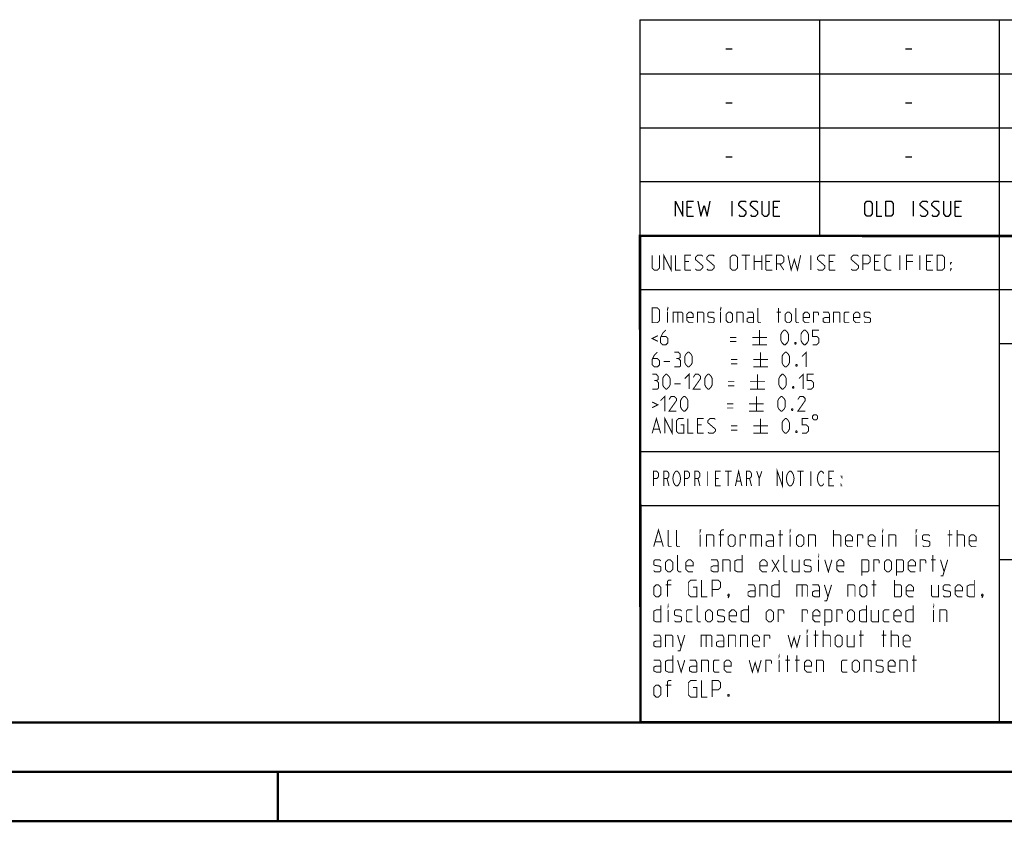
# Model space of a CAD drawing. Header units: millimetres. Extents: x 0 to 420, y 0 to 297.
# Tile 30 of 49: x 184 to 284, y 0 to 81. Entities that reach past the tile are written whole.
import ezdxf

# ---------------------------------------------------------------- set-up
doc = ezdxf.new("R2010")
doc.units = ezdxf.units.MM
doc.header["$LTSCALE"] = 23.1
doc.layers.get('0').update_dxf_attribs({"linetype": 'CONTINUOUS'})

msp = doc.modelspace()

# ---------------------------------------------------------------- linework, layer by layer
at = {"color": 2, "linetype": 'CONTINUOUS'}
for p, q in [((246.8497, 81.4948), (409.8097, 81.4948)), ((246.8497, 81.4948), (246.8497, 10.1248)), ((265.1297, 81.4948), (265.1297, 59.5348)), ((283.4097, 81.4948), (283.4097, 10.1248)), ((255.5968, 78.5355), (256.2397, 78.5355)), ((273.8768, 78.5355), (274.5197, 78.5355)), ((246.8497, 76.0048), (409.8097, 76.0048)), ((255.5968, 73.0455), (256.2397, 73.0455)), ((273.8768, 73.0455), (274.5197, 73.0455)), ((246.8497, 70.5148), (409.8097, 70.5148)), ((255.5968, 67.5555), (256.2397, 67.5555)), ((273.8768, 67.5555), (274.5197, 67.5555)), ((246.8497, 65.0248), (409.8097, 65.0248)), ((252.079, 62.387), (251.6504, 62.387)), ((256.2218, 61.5298), (256.2218, 63.0298)), ((260.8647, 62.387), (260.4361, 62.387)), ((274.6982, 61.5298), (274.6982, 63.0298)), ((279.3411, 62.387), (278.9125, 62.387)), ((251.6504, 61.5298), (252.2932, 61.5298)), ((260.4361, 61.5298), (261.0789, 61.5298)), ((278.9125, 61.5298), (279.5554, 61.5298)), ((246.8497, 59.5348), (409.8097, 59.5348)), ((246.8497, 54.0448), (356.5297, 54.0448)), ((283.4097, 48.5548), (338.2497, 48.5548)), ((246.8497, 37.5748), (283.4097, 37.5748)), ((246.8497, 32.0848), (283.4097, 32.0848)), ((283.4097, 26.5948), (301.6897, 26.5948)), ((246.8497, 10.1248), (409.8097, 10.1248))]:
    msp.add_line(p, q, dxfattribs=at)
at = {"color": 7, "linetype": 'CONTINUOUS'}
for p, q in [((246.9195, 10.2171), (246.8474, 59.5185)), ((246.8681, 59.5058), (409.628, 59.4942)), ((409.86, 10.0737), (25.007, 10.0134))]:
    msp.add_line(p, q, dxfattribs=at)
at = {"color": 2, "linetype": 'CONTINUOUS'}
for points in [[(250.4718, 61.5298), (250.4718, 63.0298), (251.2218, 61.5298), (251.2218, 63.0298)], [(251.6504, 61.5298), (251.6504, 63.0298), (252.2932, 63.0298)], [(252.7218, 63.0298), (253.0432, 61.5298), (253.3647, 62.6013), (253.6861, 61.5298), (254.0075, 63.0298)], [(256.9004, 61.637), (257.0075, 61.5298), (257.4361, 61.5298), (257.6504, 61.7441), (257.6504, 61.9584), (256.9004, 62.6013), (256.9004, 62.8155), (257.1147, 63.0298), (257.5432, 63.0298), (257.6504, 62.9227)], [(258.079, 61.637), (258.1861, 61.5298), (258.6147, 61.5298), (258.8289, 61.7441), (258.8289, 61.9584), (258.079, 62.6013), (258.079, 62.8155), (258.2932, 63.0298), (258.7218, 63.0298), (258.8289, 62.9227)], [(259.2575, 63.0298), (259.2575, 61.7441), (259.4718, 61.5298), (259.7932, 61.5298), (260.0075, 61.7441), (260.0075, 63.0298)], [(260.4361, 61.5298), (260.4361, 63.0298), (261.0789, 63.0298)], [(269.734, 61.7441), (269.734, 62.8155), (269.9482, 63.0298), (270.2697, 63.0298), (270.4839, 62.8155), (270.4839, 61.7441), (270.2697, 61.5298), (269.9482, 61.5298), (269.734, 61.7441)], [(270.9125, 63.0298), (270.9125, 61.5298), (271.4482, 61.5298)], [(271.8768, 61.5298), (271.8768, 63.0298), (272.4125, 63.0298), (272.6268, 62.8155), (272.6268, 61.7441), (272.4125, 61.5298), (271.8768, 61.5298)], [(275.3768, 61.637), (275.484, 61.5298), (275.9125, 61.5298), (276.1268, 61.7441), (276.1268, 61.9584), (275.3768, 62.6013), (275.3768, 62.8155), (275.5911, 63.0298), (276.0197, 63.0298), (276.1268, 62.9227)], [(276.5554, 61.637), (276.6625, 61.5298), (277.0911, 61.5298), (277.3054, 61.7441), (277.3054, 61.9584), (276.5554, 62.6013), (276.5554, 62.8155), (276.7697, 63.0298), (277.1982, 63.0298), (277.3054, 62.9227)], [(277.7339, 63.0298), (277.7339, 61.7441), (277.9482, 61.5298), (278.2697, 61.5298), (278.4839, 61.7441), (278.4839, 63.0298)], [(278.9125, 61.5298), (278.9125, 63.0298), (279.5554, 63.0298)]]:
    msp.add_lwpolyline(points, dxfattribs=at)
at = {"color": 7, "linetype": 'CONTINUOUS', "const_width": 0.25}
for points in [[(246.906, 9.9543), (246.8462, 59.6389)], [(246.8597, 59.511), (409.6521, 59.467)], [(409.8307, 10.048), (25, 10)], [(20, 5), (415, 5)], [(209.9999, 0), (209.9999, 5)], [(420, 0), (0, 0)]]:
    msp.add_lwpolyline(points, dxfattribs=at)
at = {"color": 2, "linetype": 'CONTINUOUS', "const_width": 0.1}
for points in [[(248.0907, 57.5398), (248.0907, 56.2541), (248.305, 56.0398), (248.6264, 56.0398), (248.8407, 56.2541), (248.8407, 57.5398)], [(249.2693, 56.0398), (249.2693, 57.5398), (250.0193, 56.0398), (250.0193, 57.5398)], [(250.4479, 57.5398), (250.4479, 56.0398), (250.9836, 56.0398)], [(251.4122, 56.0398), (251.4122, 57.5398), (252.055, 57.5398)], [(252.4836, 56.147), (252.5907, 56.0398), (253.0193, 56.0398), (253.2336, 56.2541), (253.2336, 56.4684), (252.4836, 57.1113), (252.4836, 57.3255), (252.6979, 57.5398), (253.1264, 57.5398), (253.2336, 57.4327)], [(253.6622, 56.147), (253.7693, 56.0398), (254.1979, 56.0398), (254.4122, 56.2541), (254.4122, 56.4684), (253.6622, 57.1113), (253.6622, 57.3255), (253.8764, 57.5398), (254.305, 57.5398), (254.4122, 57.4327)], [(256.0193, 56.2541), (256.0193, 57.3255), (256.2336, 57.5398), (256.555, 57.5398), (256.7693, 57.3255), (256.7693, 56.2541), (256.555, 56.0398), (256.2336, 56.0398), (256.0193, 56.2541)], [(257.1979, 57.5398), (258.055, 57.5398)], [(257.6264, 56.0398), (257.6264, 57.5398)], [(258.4836, 56.0398), (258.4836, 57.5398)], [(259.2336, 57.5398), (259.2336, 56.0398)], [(259.6622, 56.0398), (259.6622, 57.5398), (260.305, 57.5398)], [(260.7336, 56.0398), (260.7336, 57.5398), (261.2693, 57.5398), (261.4836, 57.3255), (261.4836, 56.897), (261.2693, 56.6827), (260.7336, 56.6827)], [(261.9122, 57.5398), (262.2336, 56.0398), (262.555, 57.1113), (262.8764, 56.0398), (263.1979, 57.5398)], [(264.2336, 56.0398), (264.2336, 57.5398)], [(264.9122, 56.147), (265.0193, 56.0398), (265.4479, 56.0398), (265.6622, 56.2541), (265.6622, 56.4684), (264.9122, 57.1113), (264.9122, 57.3255), (265.1265, 57.5398), (265.555, 57.5398), (265.6622, 57.4327)], [(266.0907, 56.0398), (266.0907, 57.5398), (266.7336, 57.5398)], [(268.3407, 56.147), (268.4479, 56.0398), (268.8764, 56.0398), (269.0907, 56.2541), (269.0907, 56.4684), (268.3407, 57.1113), (268.3407, 57.3255), (268.555, 57.5398), (268.9836, 57.5398), (269.0907, 57.4327)], [(269.5193, 56.0398), (269.5193, 57.5398), (270.055, 57.5398), (270.2693, 57.3255), (270.2693, 56.897), (270.055, 56.6827), (269.5193, 56.6827)], [(270.6979, 56.0398), (270.6979, 57.5398), (271.3407, 57.5398)], [(272.4122, 56.0398), (271.9836, 56.0398), (271.7693, 56.2541), (271.7693, 57.3255), (271.9836, 57.5398), (272.4122, 57.5398)], [(273.305, 56.0398), (273.305, 57.5398)], [(273.9836, 56.0398), (273.9836, 57.5398), (274.6264, 57.5398)], [(275.3407, 56.0398), (275.3407, 57.5398)], [(276.0193, 56.0398), (276.0193, 57.5398), (276.6622, 57.5398)], [(277.0907, 56.0398), (277.0907, 57.5398), (277.6265, 57.5398), (277.8407, 57.3255), (277.8407, 56.2541), (277.6265, 56.0398), (277.0907, 56.0398)], [(251.8407, 56.897), (251.4122, 56.897)], [(258.4836, 56.897), (259.2336, 56.897)], [(260.0907, 56.897), (259.6622, 56.897)], [(261.055, 56.6827), (261.4836, 56.0398)], [(266.5193, 56.897), (266.0907, 56.897)], [(271.1265, 56.897), (270.6979, 56.897)], [(274.6264, 56.897), (273.9836, 56.897)], [(276.4479, 56.897), (276.0193, 56.897)], [(278.4479, 56.6827), (278.4479, 56.7898), (278.5193, 56.7898), (278.4479, 56.6827)], [(278.4479, 56.0398), (278.4479, 56.147), (278.5193, 56.147), (278.4479, 56.0398)], [(251.4122, 56.0398), (252.055, 56.0398)], [(259.6622, 56.0398), (260.305, 56.0398)], [(266.0907, 56.0398), (266.7336, 56.0398)], [(270.6979, 56.0398), (271.3407, 56.0398)], [(276.0193, 56.0398), (276.6622, 56.0398)], [(248.0907, 50.6848), (248.0907, 52.1848), (248.6264, 52.1848), (248.8407, 51.9705), (248.8407, 50.8991), (248.6264, 50.6848), (248.0907, 50.6848)], [(249.6622, 52.0777), (249.6622, 52.1848), (249.6979, 52.1848), (249.6622, 52.0777)], [(255.055, 52.0777), (255.055, 52.1848), (255.0907, 52.1848), (255.055, 52.0777)], [(259.1622, 50.6848), (258.9479, 50.6848), (258.8407, 50.792), (258.8407, 52.1848)], [(260.9479, 50.6848), (260.9479, 52.1848)], [(263.0193, 50.6848), (262.805, 50.6848), (262.6979, 50.792), (262.6979, 52.1848)], [(249.6622, 50.6848), (249.6622, 51.7563)], [(250.2336, 50.6848), (250.2336, 51.7563), (251.0907, 51.7563), (251.1979, 51.6491), (251.1979, 50.6848)], [(250.6979, 51.7563), (250.6979, 50.6848)], [(252.2693, 50.6848), (251.8407, 50.6848), (251.6265, 50.8991), (251.6265, 51.542), (251.8407, 51.7563), (252.055, 51.7563), (252.2693, 51.542), (252.2693, 51.2205), (251.6265, 51.2205)], [(252.6979, 50.6848), (252.6979, 51.7563), (253.2336, 51.7563), (253.3407, 51.6491), (253.3407, 50.6848)], [(253.7693, 50.792), (253.8764, 50.6848), (254.305, 50.6848), (254.4122, 50.792), (254.4122, 51.1134), (254.305, 51.1848), (253.8764, 51.2563), (253.7693, 51.3277), (253.7693, 51.6491), (253.8764, 51.7563), (254.305, 51.7563), (254.4122, 51.6491)], [(255.055, 50.6848), (255.055, 51.7563)], [(255.6264, 50.8991), (255.6264, 51.542), (255.8407, 51.7563), (256.055, 51.7563), (256.2693, 51.542), (256.2693, 50.8991), (256.055, 50.6848), (255.8407, 50.6848), (255.6264, 50.8991)], [(256.6979, 50.6848), (256.6979, 51.7563), (257.2336, 51.7563), (257.3407, 51.6491), (257.3407, 50.6848)], [(258.4122, 50.6848), (258.4122, 51.542), (258.305, 51.7563), (257.7693, 51.7563)], [(258.4122, 50.6848), (257.9836, 50.6848), (257.7693, 50.792), (257.7693, 51.1134), (257.9836, 51.2205), (258.4122, 51.2205)], [(260.7693, 51.7563), (261.1979, 51.7563)], [(261.6264, 50.8991), (261.6264, 51.542), (261.8407, 51.7563), (262.055, 51.7563), (262.2693, 51.542), (262.2693, 50.8991), (262.055, 50.6848), (261.8407, 50.6848), (261.6264, 50.8991)], [(264.0907, 50.6848), (263.6622, 50.6848), (263.4479, 50.8991), (263.4479, 51.542), (263.6622, 51.7563), (263.8765, 51.7563), (264.0907, 51.542), (264.0907, 51.2205), (263.4479, 51.2205)], [(264.5193, 50.6848), (264.5193, 51.7563), (264.9479, 51.7563), (265.0193, 51.6491), (265.0193, 51.4348)], [(266.1264, 50.6848), (266.1264, 51.542), (266.0193, 51.7563), (265.4836, 51.7563)], [(266.1264, 50.6848), (265.6979, 50.6848), (265.4836, 50.792), (265.4836, 51.1134), (265.6979, 51.2205), (266.1264, 51.2205)], [(266.555, 50.6848), (266.555, 51.7563), (267.0907, 51.7563), (267.1979, 51.6491), (267.1979, 50.6848)], [(268.1622, 50.6848), (267.7336, 50.6848), (267.6264, 50.792), (267.6264, 51.6491), (267.7336, 51.7563), (268.1622, 51.7563)], [(269.2336, 50.6848), (268.805, 50.6848), (268.5907, 50.8991), (268.5907, 51.542), (268.805, 51.7563), (269.0193, 51.7563), (269.2336, 51.542), (269.2336, 51.2205), (268.5907, 51.2205)], [(269.6622, 50.792), (269.7693, 50.6848), (270.1979, 50.6848), (270.305, 50.792), (270.305, 51.1134), (270.1979, 51.1848), (269.7693, 51.2563), (269.6622, 51.3277), (269.6622, 51.6491), (269.7693, 51.7563), (270.1979, 51.7563), (270.305, 51.6491)], [(248.6622, 49.3634), (248.0907, 49.0777), (248.6622, 48.792)], [(249.4836, 49.9348), (249.1622, 49.6134), (248.9479, 49.1848), (248.9479, 48.6491), (249.1622, 48.4348), (249.4836, 48.4348), (249.6979, 48.6491), (249.6979, 49.0777), (249.4836, 49.292), (249.0193, 49.292)], [(256.0193, 49.1848), (256.6622, 49.1848)], [(258.2693, 49.1848), (259.7693, 49.1848)], [(259.0193, 49.9348), (259.0193, 48.4348)], [(261.1979, 48.8634), (261.1979, 49.5063), (261.305, 49.7205), (261.5193, 49.9348), (261.6264, 49.9348), (261.8407, 49.7205), (261.9479, 49.5063), (261.9479, 48.8634), (261.8407, 48.6491), (261.6264, 48.4348), (261.5193, 48.4348), (261.305, 48.6491), (261.1979, 48.8634)], [(263.2336, 48.8634), (263.2336, 49.5063), (263.3407, 49.7205), (263.555, 49.9348), (263.6622, 49.9348), (263.8765, 49.7205), (263.9836, 49.5063), (263.9836, 48.8634), (263.8765, 48.6491), (263.6622, 48.4348), (263.555, 48.4348), (263.3407, 48.6491), (263.2336, 48.8634)], [(264.4122, 48.4348), (264.8407, 48.4348), (265.055, 48.6491), (265.055, 49.0777), (264.8407, 49.292), (264.4122, 49.292), (264.4122, 49.9348), (265.055, 49.9348)], [(256.0193, 48.7563), (256.6622, 48.7563)], [(258.2693, 48.4348), (259.7693, 48.4348)], [(262.6979, 48.6848), (262.7336, 48.6134), (262.7336, 48.5777), (262.6979, 48.5063), (262.6265, 48.5063), (262.5907, 48.5777), (262.5907, 48.6134), (262.6265, 48.6848), (262.6979, 48.6848)], [(248.6264, 47.6848), (248.305, 47.3634), (248.0907, 46.9348), (248.0907, 46.3991), (248.305, 46.1848), (248.6264, 46.1848), (248.8407, 46.3991), (248.8407, 46.8277), (248.6264, 47.042), (248.1622, 47.042)], [(250.7693, 47.042), (250.9479, 47.1491), (250.9479, 47.4705), (250.7693, 47.6848), (250.3407, 47.6848)], [(250.3407, 46.1848), (250.8765, 46.1848), (250.9836, 46.292), (250.9836, 46.8277), (250.7693, 47.042), (250.555, 47.042)], [(251.4122, 46.6134), (251.4122, 47.2563), (251.5193, 47.4705), (251.7336, 47.6848), (251.8407, 47.6848), (252.055, 47.4705), (252.1622, 47.2563), (252.1622, 46.6134), (252.055, 46.3991), (251.8407, 46.1848), (251.7336, 46.1848), (251.5193, 46.3991), (251.4122, 46.6134)], [(259.1264, 47.6848), (259.1264, 46.1848)], [(261.305, 46.6134), (261.305, 47.2563), (261.4122, 47.4705), (261.6264, 47.6848), (261.7336, 47.6848), (261.9479, 47.4705), (262.055, 47.2563), (262.055, 46.6134), (261.9479, 46.3991), (261.7336, 46.1848), (261.6264, 46.1848), (261.4122, 46.3991), (261.305, 46.6134)], [(263.3407, 47.2563), (263.7693, 47.6848), (263.7693, 46.1848)], [(249.2693, 46.7205), (249.9122, 46.7205)], [(256.1265, 46.9348), (256.7693, 46.9348)], [(256.1265, 46.5063), (256.7693, 46.5063)], [(258.3764, 46.9348), (259.8765, 46.9348)], [(258.3764, 46.1848), (259.8765, 46.1848)], [(262.805, 46.4348), (262.8407, 46.3634), (262.8407, 46.3277), (262.805, 46.2563), (262.7336, 46.2563), (262.6979, 46.3277), (262.6979, 46.3634), (262.7336, 46.4348), (262.805, 46.4348)], [(248.5193, 44.792), (248.6979, 44.8991), (248.6979, 45.2205), (248.5193, 45.4348), (248.0907, 45.4348)], [(249.1622, 44.3634), (249.1622, 45.0063), (249.2693, 45.2205), (249.4836, 45.4348), (249.5907, 45.4348), (249.805, 45.2205), (249.9122, 45.0063), (249.9122, 44.3634), (249.805, 44.1491), (249.5907, 43.9348), (249.4836, 43.9348), (249.2693, 44.1491), (249.1622, 44.3634)], [(251.4122, 45.0063), (251.8407, 45.4348), (251.8407, 43.9348)], [(253.0193, 43.9348), (252.2693, 43.9348), (253.0193, 45.0063), (253.0193, 45.2205), (252.805, 45.4348), (252.4836, 45.4348), (252.2693, 45.1134)], [(253.4479, 44.3634), (253.4479, 45.0063), (253.555, 45.2205), (253.7693, 45.4348), (253.8764, 45.4348), (254.0907, 45.2205), (254.1979, 45.0063), (254.1979, 44.3634), (254.0907, 44.1491), (253.8764, 43.9348), (253.7693, 43.9348), (253.555, 44.1491), (253.4479, 44.3634)], [(258.805, 45.4348), (258.805, 43.9348)], [(260.9836, 44.3634), (260.9836, 45.0063), (261.0907, 45.2205), (261.305, 45.4348), (261.4122, 45.4348), (261.6264, 45.2205), (261.7336, 45.0063), (261.7336, 44.3634), (261.6264, 44.1491), (261.4122, 43.9348), (261.305, 43.9348), (261.0907, 44.1491), (260.9836, 44.3634)], [(263.0193, 45.0063), (263.4479, 45.4348), (263.4479, 43.9348)], [(263.8765, 43.9348), (264.305, 43.9348), (264.5193, 44.1491), (264.5193, 44.5777), (264.305, 44.792), (263.8765, 44.792), (263.8765, 45.4348), (264.5193, 45.4348)], [(248.0907, 43.9348), (248.6264, 43.9348), (248.7336, 44.042), (248.7336, 44.5777), (248.5193, 44.792), (248.305, 44.792)], [(250.3407, 44.4705), (250.9836, 44.4705)], [(255.805, 44.6848), (256.4479, 44.6848)], [(255.805, 44.2563), (256.4479, 44.2563)], [(258.055, 44.6848), (259.555, 44.6848)], [(262.4836, 44.1848), (262.5193, 44.1134), (262.5193, 44.0777), (262.4836, 44.0063), (262.4122, 44.0063), (262.3764, 44.0777), (262.3764, 44.1134), (262.4122, 44.1848), (262.4836, 44.1848)], [(248.9479, 42.7563), (249.3765, 43.1848), (249.3765, 41.6848)], [(250.555, 41.6848), (249.805, 41.6848), (250.555, 42.7563), (250.555, 42.9705), (250.3407, 43.1848), (250.0193, 43.1848), (249.805, 42.8634)], [(250.9836, 42.1134), (250.9836, 42.7563), (251.0907, 42.9705), (251.305, 43.1848), (251.4122, 43.1848), (251.6265, 42.9705), (251.7336, 42.7563), (251.7336, 42.1134), (251.6265, 41.8991), (251.4122, 41.6848), (251.305, 41.6848), (251.0907, 41.8991), (250.9836, 42.1134)], [(258.055, 43.9348), (259.555, 43.9348)], [(258.6979, 43.1848), (258.6979, 41.6848)], [(260.8764, 42.1134), (260.8764, 42.7563), (260.9836, 42.9705), (261.1979, 43.1848), (261.305, 43.1848), (261.5193, 42.9705), (261.6264, 42.7563), (261.6264, 42.1134), (261.5193, 41.8991), (261.305, 41.6848), (261.1979, 41.6848), (260.9836, 41.8991), (260.8764, 42.1134)], [(263.6622, 41.6848), (262.9122, 41.6848), (263.6622, 42.7563), (263.6622, 42.9705), (263.4479, 43.1848), (263.1264, 43.1848), (262.9122, 42.8634)], [(248.0907, 42.6134), (248.6622, 42.3277), (248.0907, 42.042)], [(255.6979, 42.4348), (256.3407, 42.4348)], [(257.9479, 42.4348), (259.4479, 42.4348)], [(248.0907, 39.4348), (248.5193, 40.9348), (248.9479, 39.4348)], [(249.3765, 39.4348), (249.3765, 40.9348), (250.1265, 39.4348), (250.1265, 40.9348)], [(255.6979, 42.0063), (256.3407, 42.0063)], [(257.9479, 41.6848), (259.4479, 41.6848)], [(262.3764, 41.9348), (262.4122, 41.8634), (262.4122, 41.8277), (262.3764, 41.7563), (262.305, 41.7563), (262.2693, 41.8277), (262.2693, 41.8634), (262.305, 41.9348), (262.3764, 41.9348)], [(264.4122, 41.1848), (264.4122, 40.9348), (264.5372, 40.8098), (264.7872, 40.8098), (264.9122, 40.9348), (264.9122, 41.1848), (264.7872, 41.3098), (264.5372, 41.3098), (264.4122, 41.1848)], [(250.9836, 40.292), (251.305, 40.292), (251.305, 39.4348), (250.7693, 39.4348), (250.555, 39.6491), (250.555, 40.7205), (250.7693, 40.9348), (251.305, 40.9348)], [(251.7336, 40.9348), (251.7336, 39.4348), (252.2693, 39.4348)], [(252.6979, 39.4348), (252.6979, 40.9348), (253.3407, 40.9348)], [(253.1264, 40.292), (252.6979, 40.292)], [(253.7693, 39.542), (253.8764, 39.4348), (254.305, 39.4348), (254.5193, 39.6491), (254.5193, 39.8634), (253.7693, 40.5063), (253.7693, 40.7205), (253.9836, 40.9348), (254.4122, 40.9348), (254.5193, 40.8277)], [(256.1265, 40.1848), (256.7693, 40.1848)], [(258.3764, 40.1848), (259.8765, 40.1848)], [(259.1264, 40.9348), (259.1264, 39.4348)], [(261.305, 39.8634), (261.305, 40.5063), (261.4122, 40.7205), (261.6264, 40.9348), (261.7336, 40.9348), (261.9479, 40.7205), (262.055, 40.5063), (262.055, 39.8634), (261.9479, 39.6491), (261.7336, 39.4348), (261.6264, 39.4348), (261.4122, 39.6491), (261.305, 39.8634)], [(263.3407, 39.4348), (263.7693, 39.4348), (263.9836, 39.6491), (263.9836, 40.0777), (263.7693, 40.292), (263.3407, 40.292), (263.3407, 40.9348), (263.9836, 40.9348)], [(248.2336, 39.8634), (248.805, 39.8634)], [(252.6979, 39.4348), (253.3407, 39.4348)], [(256.1265, 39.7563), (256.7693, 39.7563)], [(258.3764, 39.4348), (259.8765, 39.4348)], [(262.805, 39.6848), (262.8407, 39.6134), (262.8407, 39.5777), (262.805, 39.5063), (262.7336, 39.5063), (262.6979, 39.5777), (262.6979, 39.6134), (262.7336, 39.6848), (262.805, 39.6848)], [(248.2247, 34.0798), (248.2247, 35.5798), (248.5528, 35.5798), (248.684, 35.4548), (248.7497, 35.3298), (248.7497, 35.0798), (248.684, 34.9548), (248.5528, 34.8298), (248.2247, 34.8298)], [(249.2747, 34.0798), (249.2747, 35.5798), (249.6028, 35.5798), (249.734, 35.4548), (249.7997, 35.3298), (249.7997, 35.0798), (249.734, 34.9548), (249.6028, 34.8298), (249.2747, 34.8298)], [(250.8497, 34.3298), (250.784, 34.2048), (250.6528, 34.0798), (250.5215, 34.0798), (250.3903, 34.2048), (250.3247, 34.3298), (250.259, 34.4548), (250.1934, 34.8298), (250.259, 35.2048), (250.3247, 35.3298), (250.3903, 35.4548), (250.5215, 35.5798), (250.6528, 35.5798), (250.784, 35.4548), (250.8497, 35.3298), (250.9153, 35.2048), (250.9809, 34.8298), (250.9153, 34.4548), (250.8497, 34.3298)], [(251.3747, 34.0798), (251.3747, 35.5798), (251.7028, 35.5798), (251.834, 35.4548), (251.8997, 35.3298), (251.8997, 35.0798), (251.834, 34.9548), (251.7028, 34.8298), (251.3747, 34.8298)], [(252.4247, 34.0798), (252.4247, 35.5798), (252.7528, 35.5798), (252.884, 35.4548), (252.9497, 35.3298), (252.9497, 35.0798), (252.884, 34.9548), (252.7528, 34.8298), (252.4247, 34.8298)], [(253.7372, 35.5798), (253.7372, 34.0798)], [(255.0497, 34.0798), (254.5247, 34.0798), (254.5247, 35.5798), (255.0497, 35.5798)], [(255.509, 35.5798), (256.1653, 35.5798)], [(255.8372, 35.5798), (255.8372, 34.0798)], [(256.559, 34.0798), (256.8872, 35.5798), (257.2153, 34.0798)], [(257.6747, 34.0798), (257.6747, 35.5798), (258.0028, 35.5798), (258.134, 35.4548), (258.1997, 35.3298), (258.1997, 35.0798), (258.134, 34.9548), (258.0028, 34.8298), (257.6747, 34.8298)], [(258.7247, 35.5798), (258.9872, 34.8298), (258.9872, 34.0798)], [(258.9872, 34.8298), (259.2497, 35.5798)], [(260.8247, 34.0798), (260.8247, 35.5798), (261.3497, 34.0798), (261.3497, 35.5798)], [(262.3997, 34.3298), (262.334, 34.2048), (262.2028, 34.0798), (262.0715, 34.0798), (261.9403, 34.2048), (261.8747, 34.3298), (261.809, 34.4548), (261.7434, 34.8298), (261.809, 35.2048), (261.8747, 35.3298), (261.9403, 35.4548), (262.0715, 35.5798), (262.2028, 35.5798), (262.334, 35.4548), (262.3997, 35.3298), (262.4653, 35.2048), (262.5309, 34.8298), (262.4653, 34.4548), (262.3997, 34.3298)], [(262.859, 35.5798), (263.5153, 35.5798)], [(263.1872, 35.5798), (263.1872, 34.0798)], [(264.2372, 35.5798), (264.2372, 34.0798)], [(265.5497, 34.3298), (265.484, 34.2048), (265.3528, 34.0798), (265.2215, 34.0798), (265.0903, 34.2048), (265.0247, 34.3298), (264.959, 34.4548), (264.8934, 34.8298), (264.959, 35.2048), (265.0247, 35.3298), (265.0903, 35.4548), (265.2215, 35.5798), (265.3528, 35.5798), (265.484, 35.4548), (265.5497, 35.3298)], [(266.5997, 34.0798), (266.0747, 34.0798), (266.0747, 35.5798), (266.5997, 35.5798)], [(267.3872, 35.0798), (267.3872, 34.9548), (267.3215, 35.0798), (267.3872, 35.0798)], [(249.6028, 34.8298), (249.7997, 34.0798)], [(252.7528, 34.8298), (252.9497, 34.0798)], [(254.5247, 34.8298), (254.8528, 34.8298)], [(256.6903, 34.5798), (257.084, 34.5798)], [(258.0028, 34.8298), (258.1997, 34.0798)], [(266.0747, 34.8298), (266.4028, 34.8298)], [(267.3872, 34.0798), (267.3215, 34.0798), (267.3215, 34.2048), (267.3872, 34.0798)], [(248.2479, 27.9048), (248.7336, 29.6048), (249.2193, 27.9048)], [(250.0693, 27.9048), (249.8265, 27.9048), (249.705, 28.0263), (249.705, 29.6048)], [(250.9193, 27.9048), (250.6765, 27.9048), (250.555, 28.0263), (250.555, 29.6048)], [(252.9836, 29.4834), (252.9836, 29.6048), (253.0241, 29.6048), (252.9836, 29.4834)], [(252.9836, 27.9048), (252.9836, 29.1191)], [(253.6312, 27.9048), (253.6312, 29.1191), (254.2384, 29.1191), (254.3598, 28.9977), (254.3598, 27.9048)], [(255.4122, 29.1191), (254.8455, 29.1191)], [(255.0479, 27.9048), (255.0479, 29.4834), (255.1693, 29.6048), (255.4122, 29.6048)], [(255.8169, 28.1477), (255.8169, 28.8763), (256.0598, 29.1191), (256.3026, 29.1191), (256.5455, 28.8763), (256.5455, 28.1477), (256.3026, 27.9048), (256.0598, 27.9048), (255.8169, 28.1477)], [(257.0312, 27.9048), (257.0312, 29.1191), (257.5169, 29.1191), (257.5979, 28.9977), (257.5979, 28.7548)], [(258.1241, 27.9048), (258.1241, 29.1191), (259.0955, 29.1191), (259.2169, 28.9977), (259.2169, 27.9048)], [(258.6502, 29.1191), (258.6502, 27.9048)], [(260.4312, 27.9048), (260.4312, 28.8763), (260.3098, 29.1191), (259.7026, 29.1191)], [(260.9169, 29.1191), (261.4026, 29.1191)], [(261.1193, 27.9048), (261.1193, 29.6048)], [(262.1312, 29.4834), (262.1312, 29.6048), (262.1717, 29.6048), (262.1312, 29.4834)], [(262.1312, 27.9048), (262.1312, 29.1191)], [(262.7788, 28.1477), (262.7788, 28.8763), (263.0217, 29.1191), (263.2646, 29.1191), (263.5074, 28.8763), (263.5074, 28.1477), (263.2646, 27.9048), (263.0217, 27.9048), (262.7788, 28.1477)], [(263.9931, 27.9048), (263.9931, 29.1191), (264.6003, 29.1191), (264.7217, 28.9977), (264.7217, 27.9048)], [(266.5431, 27.9048), (266.5431, 29.6048)], [(266.5431, 29.1191), (267.1502, 29.1191), (267.2717, 28.9977), (267.2717, 27.9048)], [(268.486, 27.9048), (268.0002, 27.9048), (267.7574, 28.1477), (267.7574, 28.8763), (268.0002, 29.1191), (268.2431, 29.1191), (268.486, 28.8763), (268.486, 28.512), (267.7574, 28.512)], [(268.9717, 27.9048), (268.9717, 29.1191), (269.4574, 29.1191), (269.5384, 28.9977), (269.5384, 28.7548)], [(270.7931, 27.9048), (270.3074, 27.9048), (270.0645, 28.1477), (270.0645, 28.8763), (270.3074, 29.1191), (270.5503, 29.1191), (270.7931, 28.8763), (270.7931, 28.512), (270.0645, 28.512)], [(271.5217, 29.4834), (271.5217, 29.6048), (271.5622, 29.6048), (271.5217, 29.4834)], [(271.5217, 27.9048), (271.5217, 29.1191)], [(272.1693, 27.9048), (272.1693, 29.1191), (272.7764, 29.1191), (272.8979, 28.9977), (272.8979, 27.9048)], [(274.9622, 29.4834), (274.9622, 29.6048), (275.0026, 29.6048), (274.9622, 29.4834)], [(274.9622, 27.9048), (274.9622, 29.1191)], [(275.6098, 28.0263), (275.7312, 27.9048), (276.2169, 27.9048), (276.3384, 28.0263), (276.3384, 28.3905), (276.2169, 28.4715), (275.7312, 28.5524), (275.6098, 28.6334), (275.6098, 28.9977), (275.7312, 29.1191), (276.2169, 29.1191), (276.3384, 28.9977)], [(278.1598, 29.1191), (278.6455, 29.1191)], [(278.3622, 27.9048), (278.3622, 29.6048)], [(279.1312, 27.9048), (279.1312, 29.6048)], [(279.1312, 29.1191), (279.7384, 29.1191), (279.8598, 28.9977), (279.8598, 27.9048)], [(281.0741, 27.9048), (280.5884, 27.9048), (280.3455, 28.1477), (280.3455, 28.8763), (280.5884, 29.1191), (280.8312, 29.1191), (281.0741, 28.8763), (281.0741, 28.512), (280.3455, 28.512)], [(248.4098, 28.3905), (249.0574, 28.3905)], [(260.4312, 27.9048), (259.9455, 27.9048), (259.7026, 28.0263), (259.7026, 28.3905), (259.9455, 28.512), (260.4312, 28.512)], [(251.0407, 25.3548), (250.7979, 25.3548), (250.6765, 25.4763), (250.6765, 27.0548)], [(257.2336, 27.0548), (257.2336, 25.3548), (256.7479, 25.3548), (256.505, 25.4763), (256.505, 26.4477), (256.7479, 26.5691), (257.2336, 26.5691)], [(261.8479, 25.3548), (261.605, 25.3548), (261.4836, 25.4763), (261.4836, 27.0548)], [(265.005, 26.9334), (265.005, 27.0548), (265.0455, 27.0548), (265.005, 26.9334)], [(276.6622, 25.3548), (276.6622, 27.0548)], [(248.2479, 25.4763), (248.3693, 25.3548), (248.855, 25.3548), (248.9765, 25.4763), (248.9765, 25.8405), (248.855, 25.9215), (248.3693, 26.0024), (248.2479, 26.0834), (248.2479, 26.4477), (248.3693, 26.5691), (248.855, 26.5691), (248.9765, 26.4477)], [(249.4622, 25.5977), (249.4622, 26.3263), (249.705, 26.5691), (249.9479, 26.5691), (250.1907, 26.3263), (250.1907, 25.5977), (249.9479, 25.3548), (249.705, 25.3548), (249.4622, 25.5977)], [(252.255, 25.3548), (251.7693, 25.3548), (251.5264, 25.5977), (251.5264, 26.3263), (251.7693, 26.5691), (252.0122, 26.5691), (252.255, 26.3263), (252.255, 25.962), (251.5264, 25.962)], [(254.805, 25.3548), (254.805, 26.3263), (254.6836, 26.5691), (254.0764, 26.5691)], [(255.2907, 25.3548), (255.2907, 26.5691), (255.8979, 26.5691), (256.0193, 26.4477), (256.0193, 25.3548)], [(259.7836, 25.3548), (259.2979, 25.3548), (259.055, 25.5977), (259.055, 26.3263), (259.2979, 26.5691), (259.5407, 26.5691), (259.7836, 26.3263), (259.7836, 25.962), (259.055, 25.962)], [(260.2693, 25.3548), (260.9979, 26.5691)], [(260.2693, 26.5691), (260.9979, 25.3548)], [(262.3336, 26.5691), (262.3336, 25.4763), (262.455, 25.3548), (263.0622, 25.3548), (263.0622, 26.5691)], [(263.5479, 25.4763), (263.6693, 25.3548), (264.155, 25.3548), (264.2764, 25.4763), (264.2764, 25.8405), (264.155, 25.9215), (263.6693, 26.0024), (263.5479, 26.0834), (263.5479, 26.4477), (263.6693, 26.5691), (264.155, 26.5691), (264.2764, 26.4477)], [(265.005, 25.3548), (265.005, 26.5691)], [(265.6526, 26.5691), (266.0169, 25.3548), (266.3812, 26.5691)], [(267.5955, 25.3548), (267.1098, 25.3548), (266.8669, 25.5977), (266.8669, 26.3263), (267.1098, 26.5691), (267.3526, 26.5691), (267.5955, 26.3263), (267.5955, 25.962), (266.8669, 25.962)], [(269.4169, 24.9501), (269.4169, 26.5691), (270.0241, 26.5691), (270.1455, 26.4477), (270.1455, 25.4763), (270.0241, 25.3548), (269.4169, 25.3548)], [(270.6312, 25.3548), (270.6312, 26.5691), (271.1169, 26.5691), (271.1979, 26.4477), (271.1979, 26.2048)], [(271.7241, 25.5977), (271.7241, 26.3263), (271.9669, 26.5691), (272.2098, 26.5691), (272.4526, 26.3263), (272.4526, 25.5977), (272.2098, 25.3548), (271.9669, 25.3548), (271.7241, 25.5977)], [(272.9383, 24.9501), (272.9383, 26.5691), (273.5455, 26.5691), (273.6669, 26.4477), (273.6669, 25.4763), (273.5455, 25.3548), (272.9383, 25.3548)], [(274.8812, 25.3548), (274.3955, 25.3548), (274.1526, 25.5977), (274.1526, 26.3263), (274.3955, 26.5691), (274.6383, 26.5691), (274.8812, 26.3263), (274.8812, 25.962), (274.1526, 25.962)], [(275.3669, 25.3548), (275.3669, 26.5691), (275.8526, 26.5691), (275.9336, 26.4477), (275.9336, 26.2048)], [(276.4598, 26.5691), (276.9455, 26.5691)], [(277.4312, 24.9501), (277.6741, 24.9501), (278.1598, 26.5691)], [(277.4312, 26.5691), (277.7955, 25.3548)], [(254.805, 25.3548), (254.3193, 25.3548), (254.0764, 25.4763), (254.0764, 25.8405), (254.3193, 25.962), (254.805, 25.962)], [(248.2479, 23.0477), (248.2479, 23.7763), (248.4907, 24.0191), (248.7336, 24.0191), (248.9765, 23.7763), (248.9765, 23.0477), (248.7336, 22.8048), (248.4907, 22.8048), (248.2479, 23.0477)], [(250.0288, 24.0191), (249.4622, 24.0191)], [(249.6645, 22.8048), (249.6645, 24.3834), (249.786, 24.5048), (250.0288, 24.5048)], [(252.255, 23.7763), (252.6193, 23.7763), (252.6193, 22.8048), (252.0122, 22.8048), (251.7693, 23.0477), (251.7693, 24.262), (252.0122, 24.5048), (252.6193, 24.5048)], [(253.105, 24.5048), (253.105, 22.8048), (253.7122, 22.8048)], [(254.1979, 22.8048), (254.1979, 24.5048), (254.805, 24.5048), (255.0479, 24.262), (255.0479, 23.7763), (254.805, 23.5334), (254.1979, 23.5334)], [(258.5693, 22.8048), (258.5693, 23.7763), (258.4479, 24.0191), (257.8407, 24.0191)], [(259.055, 22.8048), (259.055, 24.0191), (259.6622, 24.0191), (259.7836, 23.8977), (259.7836, 22.8048)], [(260.9979, 24.5048), (260.9979, 22.8048), (260.5122, 22.8048), (260.2693, 22.9263), (260.2693, 23.8977), (260.5122, 24.0191), (260.9979, 24.0191)], [(262.8193, 22.8048), (262.8193, 24.0191), (263.7907, 24.0191), (263.9122, 23.8977), (263.9122, 22.8048)], [(263.3455, 24.0191), (263.3455, 22.8048)], [(265.1265, 22.8048), (265.1265, 23.7763), (265.005, 24.0191), (264.3979, 24.0191)], [(265.6122, 22.4001), (265.855, 22.4001), (266.3407, 24.0191)], [(265.6122, 24.0191), (265.9765, 22.8048)], [(268.0002, 22.8048), (268.0002, 24.0191), (268.6074, 24.0191), (268.7288, 23.8977), (268.7288, 22.8048)], [(269.2145, 23.0477), (269.2145, 23.7763), (269.4574, 24.0191), (269.7003, 24.0191), (269.9431, 23.7763), (269.9431, 23.0477), (269.7003, 22.8048), (269.4574, 22.8048), (269.2145, 23.0477)], [(270.4288, 24.0191), (270.9145, 24.0191)], [(270.6312, 22.8048), (270.6312, 24.5048)], [(272.736, 22.8048), (272.736, 24.5048)], [(272.736, 24.0191), (273.3431, 24.0191), (273.4646, 23.8977), (273.4646, 22.9263), (273.3431, 22.8048), (272.736, 22.8048)], [(274.6788, 22.8048), (274.1931, 22.8048), (273.9503, 23.0477), (273.9503, 23.7763), (274.1931, 24.0191), (274.436, 24.0191), (274.6788, 23.7763), (274.6788, 23.412), (273.9503, 23.412)], [(276.5002, 24.0191), (276.5002, 22.9263), (276.6217, 22.8048), (277.2288, 22.8048), (277.2288, 24.0191)], [(277.7145, 22.9263), (277.836, 22.8048), (278.3217, 22.8048), (278.4431, 22.9263), (278.4431, 23.2905), (278.3217, 23.3715), (277.836, 23.4524), (277.7145, 23.5334), (277.7145, 23.8977), (277.836, 24.0191), (278.3217, 24.0191), (278.4431, 23.8977)], [(279.6574, 22.8048), (279.1717, 22.8048), (278.9288, 23.0477), (278.9288, 23.7763), (279.1717, 24.0191), (279.4145, 24.0191), (279.6574, 23.7763), (279.6574, 23.412), (278.9288, 23.412)], [(280.8717, 24.5048), (280.8717, 22.8048), (280.386, 22.8048), (280.1431, 22.9263), (280.1431, 23.8977), (280.386, 24.0191), (280.8717, 24.0191)], [(255.8979, 23.0882), (255.9383, 23.0072), (255.9383, 22.9667), (255.8574, 22.8858), (255.8169, 22.8858), (255.7764, 22.9263), (255.7764, 22.9667), (255.8169, 23.0477), (255.8574, 23.0882), (255.8979, 23.0882)], [(258.5693, 22.8048), (258.0836, 22.8048), (257.8407, 22.9263), (257.8407, 23.2905), (258.0836, 23.412), (258.5693, 23.412)], [(265.1265, 22.8048), (264.6407, 22.8048), (264.3979, 22.9263), (264.3979, 23.2905), (264.6407, 23.412), (265.1265, 23.412)], [(281.7217, 23.0882), (281.7622, 23.0072), (281.7622, 22.9667), (281.6812, 22.8858), (281.6407, 22.8858), (281.6003, 22.9263), (281.6003, 22.9667), (281.6407, 23.0477), (281.6812, 23.0882), (281.7217, 23.0882)], [(255.9383, 22.9667), (255.8979, 22.8453), (255.8169, 22.6834)], [(281.7622, 22.9667), (281.7217, 22.8453), (281.6407, 22.6834)], [(248.9765, 21.9548), (248.9765, 20.2548), (248.4907, 20.2548), (248.2479, 20.3763), (248.2479, 21.3477), (248.4907, 21.4691), (248.9765, 21.4691)], [(249.705, 21.8334), (249.705, 21.9548), (249.7455, 21.9548), (249.705, 21.8334)], [(249.705, 20.2548), (249.705, 21.4691)], [(250.3526, 20.3763), (250.4741, 20.2548), (250.9598, 20.2548), (251.0812, 20.3763), (251.0812, 20.7405), (250.9598, 20.8215), (250.4741, 20.9024), (250.3526, 20.9834), (250.3526, 21.3477), (250.4741, 21.4691), (250.9598, 21.4691), (251.0812, 21.3477)], [(252.1741, 20.2548), (251.6884, 20.2548), (251.5669, 20.3763), (251.5669, 21.3477), (251.6884, 21.4691), (252.1741, 21.4691)], [(253.0241, 20.2548), (252.7812, 20.2548), (252.6598, 20.3763), (252.6598, 21.9548)], [(253.5098, 20.4977), (253.5098, 21.2263), (253.7526, 21.4691), (253.9955, 21.4691), (254.2384, 21.2263), (254.2384, 20.4977), (253.9955, 20.2548), (253.7526, 20.2548), (253.5098, 20.4977)], [(254.7241, 20.3763), (254.8455, 20.2548), (255.3312, 20.2548), (255.4526, 20.3763), (255.4526, 20.7405), (255.3312, 20.8215), (254.8455, 20.9024), (254.7241, 20.9834), (254.7241, 21.3477), (254.8455, 21.4691), (255.3312, 21.4691), (255.4526, 21.3477)], [(256.6669, 20.2548), (256.1812, 20.2548), (255.9383, 20.4977), (255.9383, 21.2263), (256.1812, 21.4691), (256.4241, 21.4691), (256.6669, 21.2263), (256.6669, 20.862), (255.9383, 20.862)], [(257.8812, 21.9548), (257.8812, 20.2548), (257.3955, 20.2548), (257.1526, 20.3763), (257.1526, 21.3477), (257.3955, 21.4691), (257.8812, 21.4691)], [(259.7026, 20.4977), (259.7026, 21.2263), (259.9455, 21.4691), (260.1884, 21.4691), (260.4312, 21.2263), (260.4312, 20.4977), (260.1884, 20.2548), (259.9455, 20.2548), (259.7026, 20.4977)], [(260.9169, 20.2548), (260.9169, 21.4691), (261.4026, 21.4691), (261.4836, 21.3477), (261.4836, 21.1048)], [(263.3455, 20.2548), (263.3455, 21.4691), (263.8312, 21.4691), (263.9122, 21.3477), (263.9122, 21.1048)], [(265.1669, 20.2548), (264.6812, 20.2548), (264.4383, 20.4977), (264.4383, 21.2263), (264.6812, 21.4691), (264.9241, 21.4691), (265.1669, 21.2263), (265.1669, 20.862), (264.4383, 20.862)], [(265.6526, 19.8501), (265.6526, 21.4691), (266.2598, 21.4691), (266.3812, 21.3477), (266.3812, 20.3763), (266.2598, 20.2548), (265.6526, 20.2548)], [(266.8669, 20.2548), (266.8669, 21.4691), (267.3526, 21.4691), (267.4336, 21.3477), (267.4336, 21.1048)], [(267.9598, 20.4977), (267.9598, 21.2263), (268.2026, 21.4691), (268.4455, 21.4691), (268.6884, 21.2263), (268.6884, 20.4977), (268.4455, 20.2548), (268.2026, 20.2548), (267.9598, 20.4977)], [(269.9026, 21.9548), (269.9026, 20.2548), (269.4169, 20.2548), (269.1741, 20.3763), (269.1741, 21.3477), (269.4169, 21.4691), (269.9026, 21.4691)], [(270.3884, 21.4691), (270.3884, 20.3763), (270.5098, 20.2548), (271.1169, 20.2548), (271.1169, 21.4691)], [(272.2098, 20.2548), (271.7241, 20.2548), (271.6026, 20.3763), (271.6026, 21.3477), (271.7241, 21.4691), (272.2098, 21.4691)], [(273.4241, 20.2548), (272.9383, 20.2548), (272.6955, 20.4977), (272.6955, 21.2263), (272.9383, 21.4691), (273.1812, 21.4691), (273.4241, 21.2263), (273.4241, 20.862), (272.6955, 20.862)], [(274.6383, 21.9548), (274.6383, 20.2548), (274.1526, 20.2548), (273.9098, 20.3763), (273.9098, 21.3477), (274.1526, 21.4691), (274.6383, 21.4691)], [(276.7026, 21.8334), (276.7026, 21.9548), (276.7431, 21.9548), (276.7026, 21.8334)], [(276.7026, 20.2548), (276.7026, 21.4691)], [(277.3503, 20.2548), (277.3503, 21.4691), (277.9574, 21.4691), (278.0788, 21.3477), (278.0788, 20.2548)], [(263.8717, 19.2834), (263.8717, 19.4048), (263.9122, 19.4048), (263.8717, 19.2834)], [(264.7217, 17.7048), (264.7217, 19.4048)], [(265.4907, 17.7048), (265.4907, 19.4048)], [(269.336, 17.7048), (269.336, 19.4048)], [(271.6431, 17.7048), (271.6431, 19.4048)], [(272.4122, 17.7048), (272.4122, 19.4048)], [(248.9765, 17.7048), (248.9765, 18.6763), (248.855, 18.9191), (248.2479, 18.9191)], [(248.9765, 17.7048), (248.4907, 17.7048), (248.2479, 17.8263), (248.2479, 18.1905), (248.4907, 18.312), (248.9765, 18.312)], [(249.4622, 17.7048), (249.4622, 18.9191), (250.0693, 18.9191), (250.1907, 18.7977), (250.1907, 17.7048)], [(250.6765, 17.3001), (250.9193, 17.3001), (251.405, 18.9191)], [(250.6765, 18.9191), (251.0407, 17.7048)], [(253.0645, 17.7048), (253.0645, 18.9191), (254.036, 18.9191), (254.1574, 18.7977), (254.1574, 17.7048)], [(253.5907, 18.9191), (253.5907, 17.7048)], [(255.3717, 17.7048), (255.3717, 18.6763), (255.2503, 18.9191), (254.6431, 18.9191)], [(255.3717, 17.7048), (254.886, 17.7048), (254.6431, 17.8263), (254.6431, 18.1905), (254.886, 18.312), (255.3717, 18.312)], [(255.8574, 17.7048), (255.8574, 18.9191), (256.4646, 18.9191), (256.586, 18.7977), (256.586, 17.7048)], [(257.0717, 17.7048), (257.0717, 18.9191), (257.6788, 18.9191), (257.8003, 18.7977), (257.8003, 17.7048)], [(259.0145, 17.7048), (258.5288, 17.7048), (258.286, 17.9477), (258.286, 18.6763), (258.5288, 18.9191), (258.7717, 18.9191), (259.0145, 18.6763), (259.0145, 18.312), (258.286, 18.312)], [(259.5003, 17.7048), (259.5003, 18.9191), (259.986, 18.9191), (260.0669, 18.7977), (260.0669, 18.5548)], [(261.9288, 18.9191), (262.2527, 17.7048), (262.536, 18.6763), (262.8193, 17.7048), (263.1431, 18.9191)], [(263.8717, 17.7048), (263.8717, 18.9191)], [(264.5193, 18.9191), (265.005, 18.9191)], [(265.4907, 18.9191), (266.0979, 18.9191), (266.2193, 18.7977), (266.2193, 17.7048)], [(266.705, 17.9477), (266.705, 18.6763), (266.9479, 18.9191), (267.1907, 18.9191), (267.4336, 18.6763), (267.4336, 17.9477), (267.1907, 17.7048), (266.9479, 17.7048), (266.705, 17.9477)], [(267.9193, 18.9191), (267.9193, 17.8263), (268.0407, 17.7048), (268.6479, 17.7048), (268.6479, 18.9191)], [(269.1336, 18.9191), (269.6193, 18.9191)], [(271.4407, 18.9191), (271.9264, 18.9191)], [(272.4122, 18.9191), (273.0193, 18.9191), (273.1407, 18.7977), (273.1407, 17.7048)], [(274.355, 17.7048), (273.8693, 17.7048), (273.6264, 17.9477), (273.6264, 18.6763), (273.8693, 18.9191), (274.1122, 18.9191), (274.355, 18.6763), (274.355, 18.312), (273.6264, 18.312)], [(248.9765, 15.1548), (248.9765, 16.1263), (248.855, 16.3691), (248.2479, 16.3691)], [(250.1907, 16.8548), (250.1907, 15.1548), (249.705, 15.1548), (249.4622, 15.2763), (249.4622, 16.2477), (249.705, 16.3691), (250.1907, 16.3691)], [(250.6765, 16.3691), (251.0407, 15.1548), (251.405, 16.3691)], [(252.6193, 15.1548), (252.6193, 16.1263), (252.4979, 16.3691), (251.8907, 16.3691)], [(253.105, 15.1548), (253.105, 16.3691), (253.7122, 16.3691), (253.8336, 16.2477), (253.8336, 15.1548)], [(254.9264, 15.1548), (254.4407, 15.1548), (254.3193, 15.2763), (254.3193, 16.2477), (254.4407, 16.3691), (254.9264, 16.3691)], [(256.1407, 15.1548), (255.655, 15.1548), (255.4122, 15.3977), (255.4122, 16.1263), (255.655, 16.3691), (255.8979, 16.3691), (256.1407, 16.1263), (256.1407, 15.762), (255.4122, 15.762)], [(257.9622, 16.3691), (258.286, 15.1548), (258.5693, 16.1263), (258.8526, 15.1548), (259.1765, 16.3691)], [(259.6622, 15.1548), (259.6622, 16.3691), (260.1479, 16.3691), (260.2288, 16.2477), (260.2288, 16.0048)], [(260.9979, 16.7334), (260.9979, 16.8548), (261.0384, 16.8548), (260.9979, 16.7334)], [(260.9979, 15.1548), (260.9979, 16.3691)], [(261.6455, 16.3691), (262.1312, 16.3691)], [(261.8479, 15.1548), (261.8479, 16.8548)], [(262.6169, 16.3691), (263.1026, 16.3691)], [(262.8193, 15.1548), (262.8193, 16.8548)], [(264.3169, 15.1548), (263.8312, 15.1548), (263.5883, 15.3977), (263.5883, 16.1263), (263.8312, 16.3691), (264.0741, 16.3691), (264.3169, 16.1263), (264.3169, 15.762), (263.5883, 15.762)], [(264.8026, 15.1548), (264.8026, 16.3691), (265.4098, 16.3691), (265.5312, 16.2477), (265.5312, 15.1548)], [(267.9598, 15.1548), (267.4741, 15.1548), (267.3526, 15.2763), (267.3526, 16.2477), (267.4741, 16.3691), (267.9598, 16.3691)], [(268.4455, 15.3977), (268.4455, 16.1263), (268.6884, 16.3691), (268.9312, 16.3691), (269.1741, 16.1263), (269.1741, 15.3977), (268.9312, 15.1548), (268.6884, 15.1548), (268.4455, 15.3977)], [(269.6598, 15.1548), (269.6598, 16.3691), (270.2669, 16.3691), (270.3884, 16.2477), (270.3884, 15.1548)], [(270.8741, 15.2763), (270.9955, 15.1548), (271.4812, 15.1548), (271.6026, 15.2763), (271.6026, 15.6405), (271.4812, 15.7215), (270.9955, 15.8024), (270.8741, 15.8834), (270.8741, 16.2477), (270.9955, 16.3691), (271.4812, 16.3691), (271.6026, 16.2477)], [(272.8169, 15.1548), (272.3312, 15.1548), (272.0884, 15.3977), (272.0884, 16.1263), (272.3312, 16.3691), (272.5741, 16.3691), (272.8169, 16.1263), (272.8169, 15.762), (272.0884, 15.762)], [(273.3026, 15.1548), (273.3026, 16.3691), (273.9098, 16.3691), (274.0312, 16.2477), (274.0312, 15.1548)], [(274.5169, 16.3691), (275.0026, 16.3691)], [(274.7193, 15.1548), (274.7193, 16.8548)], [(248.9765, 15.1548), (248.4907, 15.1548), (248.2479, 15.2763), (248.2479, 15.6405), (248.4907, 15.762), (248.9765, 15.762)], [(252.6193, 15.1548), (252.1336, 15.1548), (251.8907, 15.2763), (251.8907, 15.6405), (252.1336, 15.762), (252.6193, 15.762)], [(249.6645, 12.6048), (249.6645, 14.1834), (249.786, 14.3048), (250.0288, 14.3048)], [(252.255, 13.5763), (252.6193, 13.5763), (252.6193, 12.6048), (252.0122, 12.6048), (251.7693, 12.8477), (251.7693, 14.062), (252.0122, 14.3048), (252.6193, 14.3048)], [(253.105, 14.3048), (253.105, 12.6048), (253.7122, 12.6048)], [(254.1979, 12.6048), (254.1979, 14.3048), (254.805, 14.3048), (255.0479, 14.062), (255.0479, 13.5763), (254.805, 13.3334), (254.1979, 13.3334)], [(248.2479, 12.8477), (248.2479, 13.5763), (248.4907, 13.8191), (248.7336, 13.8191), (248.9765, 13.5763), (248.9765, 12.8477), (248.7336, 12.6048), (248.4907, 12.6048), (248.2479, 12.8477)], [(250.0288, 13.8191), (249.4622, 13.8191)], [(255.8979, 12.8882), (255.9383, 12.8072), (255.9383, 12.7667), (255.8979, 12.6858), (255.8169, 12.6858), (255.7764, 12.7667), (255.7764, 12.8072), (255.8169, 12.8882), (255.8979, 12.8882)]]:
    msp.add_lwpolyline(points, dxfattribs=at)

doc.saveas('drawing.dxf')
